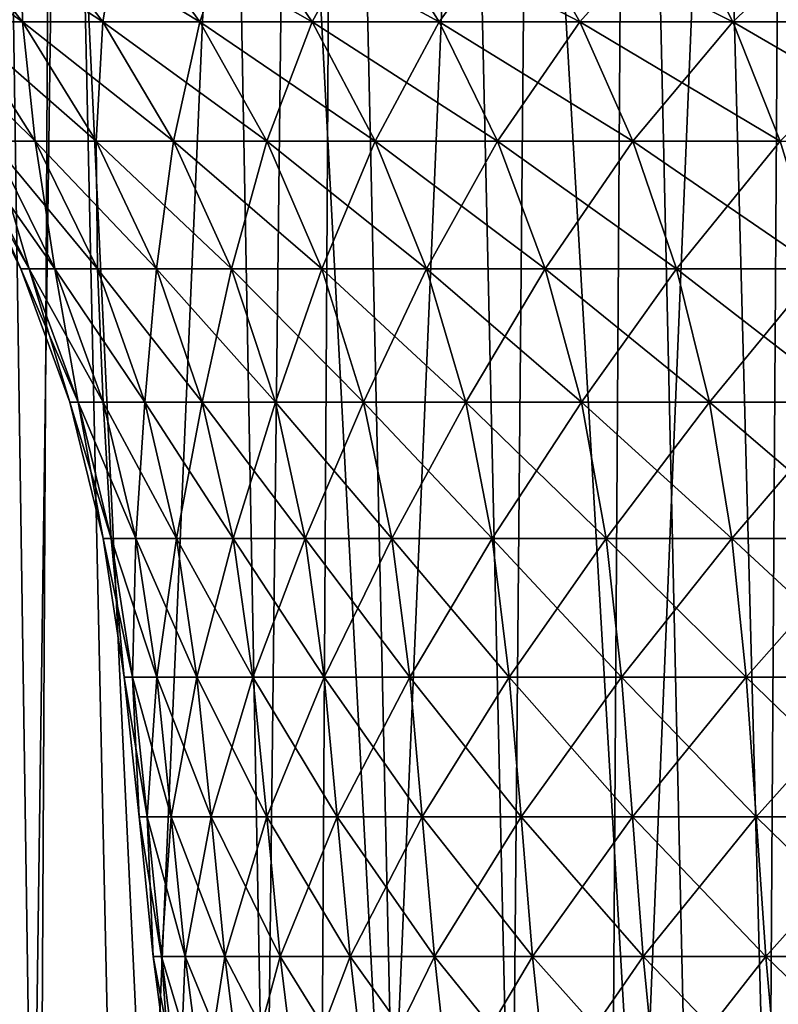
# Model space of a CAD drawing. Header units: millimetres. Extents: x -24 to 50, y -66 to 68.
# Tile 70 of 99: x -12.47 to -7.76, y 53.37 to 59.47. Entities that reach past the tile are written whole.
import ezdxf

# ---------------------------------------------------------------- set-up
doc = ezdxf.new("R2010")
doc.units = ezdxf.units.MM
doc.header["$LTSCALE"] = 65.185185
for name, color, linetype in [('1', 7, 'CONTINUOUS'), ('14', 7, 'CONTINUOUS'), ('2', 7, 'CONTINUOUS'), ('44', 7, 'CONTINUOUS')]:
    doc.layers.add(name, color=color, linetype=linetype)

msp = doc.modelspace()

# ---------------------------------------------------------------- linework, layer by layer
at = {"layer": '1', "color": 253, "linetype": 'Continuous', "true_color": 0xaab4c3}
for points in [[(-13.9176, 68.2, -20.1631), (-12.25, 68.2, -21.2176), (-12.5796, 5, -21.0239), (-13.9176, 68.2, -20.1631)], [(-12.5796, 5, -21.0239), (-12.25, 68.2, -21.2176), (-10.8735, 5, -21.9549), (-12.5796, 5, -21.0239)], [(-12.25, 68.2, -21.2176), (-10.503, 68.2, -22.1345), (-10.8735, 5, -21.9549), (-12.25, 68.2, -21.2176)], [(-10.8735, 5, -21.9549), (-10.503, 68.2, -22.1345), (-9.0989, 5, -22.7477), (-10.8735, 5, -21.9549)], [(-10.503, 68.2, -22.1345), (-8.6878, 68.2, -22.9079), (-9.0989, 5, -22.7477), (-10.503, 68.2, -22.1345)], [(-9.0989, 5, -22.7477), (-8.6878, 68.2, -22.9079), (-7.2671, 5, -23.3974), (-9.0989, 5, -22.7477)], [(-8.6878, 68.2, -22.9079), (-6.8163, 68.2, -23.5327), (-7.2671, 5, -23.3974), (-8.6878, 68.2, -22.9079)]]:
    msp.add_3dface(points, dxfattribs=at)
at = {"layer": '14', "color": 253, "linetype": 'Continuous', "true_color": 0xaab4c3}
for points in [[(-12.2067, 39.2, -16.4695), (-12.5642, 63.4, -16.1985), (-13.6045, 39.2, -15.3351), (-12.2067, 39.2, -16.4695)], [(-12.2233, 63.4, 16.4572), (-12.5535, 39.2, 16.2068), (-13.5577, 63.4, 15.3766), (-12.2233, 63.4, 16.4572)], [(-11.1645, 63.4, -17.1931), (-12.5642, 63.4, -16.1985), (-12.2067, 39.2, -16.4695), (-11.1645, 63.4, -17.1931)], [(-11.0833, 39.2, 17.2456), (-12.5535, 39.2, 16.2068), (-12.2233, 63.4, 16.4572), (-11.0833, 39.2, 17.2456)], [(-10.8033, 63.4, 17.4224), (-11.0833, 39.2, 17.2456), (-12.2233, 63.4, 16.4572), (-10.8033, 63.4, 17.4224)], [(-10.7148, 39.2, -17.4769), (-11.1645, 63.4, -17.1931), (-12.2067, 39.2, -16.4695), (-10.7148, 39.2, -17.4769)], [(-9.6866, 63.4, -18.0671), (-11.1645, 63.4, -17.1931), (-10.7148, 39.2, -17.4769), (-9.6866, 63.4, -18.0671)], [(-9.5275, 39.2, 18.1515), (-11.0833, 39.2, 17.2456), (-10.8033, 63.4, 17.4224), (-9.5275, 39.2, 18.1515)], [(-9.3074, 63.4, 18.2653), (-9.5275, 39.2, 18.1515), (-10.8033, 63.4, 17.4224), (-9.3074, 63.4, 18.2653)], [(-9.1402, 39.2, -18.3496), (-9.6866, 63.4, -18.0671), (-10.7148, 39.2, -17.4769), (-9.1402, 39.2, -18.3496)], [(-8.1407, 63.4, -18.8143), (-9.6866, 63.4, -18.0671), (-9.1402, 39.2, -18.3496), (-8.1407, 63.4, -18.8143)], [(-7.8984, 39.2, 18.9173), (-9.5275, 39.2, 18.1515), (-9.3074, 63.4, 18.2653), (-7.8984, 39.2, 18.9173)], [(-7.7462, 63.4, 18.9801), (-7.8984, 39.2, 18.9173), (-9.3074, 63.4, 18.2653), (-7.7462, 63.4, 18.9801)], [(-7.4951, 39.2, -19.0807), (-8.1407, 63.4, -18.8143), (-9.1402, 39.2, -18.3496), (-7.4951, 39.2, -19.0807)], [(-6.5377, 63.4, -19.4296), (-8.1407, 63.4, -18.8143), (-7.4951, 39.2, -19.0807), (-6.5377, 63.4, -19.4296)], [(-6.2083, 39.2, 19.5373), (-7.8984, 39.2, 18.9173), (-7.7462, 63.4, 18.9801), (-6.2083, 39.2, 19.5373)]]:
    msp.add_3dface(points, dxfattribs=at)
at = {"layer": '2', "color": 253, "linetype": 'Continuous', "true_color": 0xaab4c3}
for points in [[(-13.9176, 68.2, 20.1631), (-12.5796, 5, 21.0239), (-12.25, 68.2, 21.2176), (-13.9176, 68.2, 20.1631)], [(-12.5796, 5, 21.0239), (-10.8735, 5, 21.9549), (-12.25, 68.2, 21.2176), (-12.5796, 5, 21.0239)], [(-12.25, 68.2, 21.2176), (-10.8735, 5, 21.9549), (-10.503, 68.2, 22.1345), (-12.25, 68.2, 21.2176)], [(-10.8735, 5, 21.9549), (-9.0989, 5, 22.7477), (-10.503, 68.2, 22.1345), (-10.8735, 5, 21.9549)], [(-10.503, 68.2, 22.1345), (-9.0989, 5, 22.7477), (-8.6878, 68.2, 22.9079), (-10.503, 68.2, 22.1345)], [(-9.0989, 5, 22.7477), (-7.2671, 5, 23.3974), (-8.6878, 68.2, 22.9079), (-9.0989, 5, 22.7477)], [(-8.6878, 68.2, 22.9079), (-7.2671, 5, 23.3974), (-6.8163, 68.2, 23.5327), (-8.6878, 68.2, 22.9079)]]:
    msp.add_3dface(points, dxfattribs=at)
at = {"layer": '44', "linetype": 'Continuous'}
for points in [[(-12.8416, 59.4616, 3.6538), (-12.4497, 59.4616, 4.823), (-13.3905, 60.1358, 3.8099), (-12.8416, 59.4616, 3.6538)], [(-13.3905, 60.1358, 3.8099), (-12.4497, 59.4616, 4.823), (-12.9819, 60.1358, 5.0292), (-13.3905, 60.1358, 3.8099)], [(-12.4497, 59.4616, -4.823), (-12.8416, 59.4616, -3.6538), (-12.9819, 60.1358, -5.0292), (-12.4497, 59.4616, -4.823)], [(-12.4624, 60.1358, -6.2056), (-12.4497, 59.4616, -4.823), (-12.9819, 60.1358, -5.0292), (-12.4624, 60.1358, -6.2056)], [(-12.4497, 59.4616, 4.823), (-11.9516, 59.4616, 5.9512), (-12.9819, 60.1358, 5.0292), (-12.4497, 59.4616, 4.823)], [(-12.9819, 60.1358, 5.0292), (-11.9516, 59.4616, 5.9512), (-12.4624, 60.1358, 6.2056), (-12.9819, 60.1358, 5.0292)], [(-11.9516, 59.4616, -5.9512), (-12.4497, 59.4616, -4.823), (-12.4624, 60.1358, -6.2056), (-11.9516, 59.4616, -5.9512)], [(-11.8367, 60.1358, -7.329), (-11.9516, 59.4616, -5.9512), (-12.4624, 60.1358, -6.2056), (-11.8367, 60.1358, -7.329)], [(-11.9516, 59.4616, 5.9512), (-11.3515, 59.4616, 7.0285), (-12.4624, 60.1358, 6.2056), (-11.9516, 59.4616, 5.9512)], [(-12.4624, 60.1358, 6.2056), (-11.3515, 59.4616, 7.0285), (-11.8367, 60.1358, 7.329), (-12.4624, 60.1358, 6.2056)], [(-11.3515, 59.4616, -7.0285), (-11.9516, 59.4616, -5.9512), (-11.8367, 60.1358, -7.329), (-11.3515, 59.4616, -7.0285)], [(-11.11, 60.1358, -8.3899), (-11.3515, 59.4616, -7.0285), (-11.8367, 60.1358, -7.329), (-11.11, 60.1358, -8.3899)], [(-11.3515, 59.4616, 7.0285), (-10.6546, 59.4616, 8.0459), (-11.8367, 60.1358, 7.329), (-11.3515, 59.4616, 7.0285)], [(-11.8367, 60.1358, 7.329), (-10.6546, 59.4616, 8.0459), (-11.11, 60.1358, 8.3899), (-11.8367, 60.1358, 7.329)], [(-10.6546, 59.4616, -8.0459), (-11.3515, 59.4616, -7.0285), (-11.11, 60.1358, -8.3899), (-10.6546, 59.4616, -8.0459)], [(-10.2885, 60.1358, -9.3792), (-10.6546, 59.4616, -8.0459), (-11.11, 60.1358, -8.3899), (-10.2885, 60.1358, -9.3792)], [(-10.6546, 59.4616, 8.0459), (-9.8667, 59.4616, 8.9947), (-11.11, 60.1358, 8.3899), (-10.6546, 59.4616, 8.0459)], [(-11.11, 60.1358, 8.3899), (-9.8667, 59.4616, 8.9947), (-10.2885, 60.1358, 9.3792), (-11.11, 60.1358, 8.3899)], [(-9.8667, 59.4616, -8.9947), (-10.6546, 59.4616, -8.0459), (-10.2885, 60.1358, -9.3792), (-9.8667, 59.4616, -8.9947)], [(-9.3792, 60.1358, -10.2885), (-9.8667, 59.4616, -8.9947), (-10.2885, 60.1358, -9.3792), (-9.3792, 60.1358, -10.2885)], [(-9.8667, 59.4616, 8.9947), (-8.9947, 59.4616, 9.8667), (-10.2885, 60.1358, 9.3792), (-9.8667, 59.4616, 8.9947)], [(-10.2885, 60.1358, 9.3792), (-8.9947, 59.4616, 9.8667), (-9.3792, 60.1358, 10.2885), (-10.2885, 60.1358, 9.3792)], [(-8.9947, 59.4616, -9.8667), (-9.8667, 59.4616, -8.9947), (-9.3792, 60.1358, -10.2885), (-8.9947, 59.4616, -9.8667)], [(-8.3899, 60.1358, -11.11), (-8.9947, 59.4616, -9.8667), (-9.3792, 60.1358, -10.2885), (-8.3899, 60.1358, -11.11)], [(-8.9947, 59.4616, 9.8667), (-8.0459, 59.4616, 10.6546), (-9.3792, 60.1358, 10.2885), (-8.9947, 59.4616, 9.8667)], [(-9.3792, 60.1358, 10.2885), (-8.0459, 59.4616, 10.6546), (-8.3899, 60.1358, 11.11), (-9.3792, 60.1358, 10.2885)], [(-8.0459, 59.4616, -10.6546), (-8.9947, 59.4616, -9.8667), (-8.3899, 60.1358, -11.11), (-8.0459, 59.4616, -10.6546)], [(-7.329, 60.1358, -11.8367), (-8.0459, 59.4616, -10.6546), (-8.3899, 60.1358, -11.11), (-7.329, 60.1358, -11.8367)], [(-8.0459, 59.4616, 10.6546), (-7.0285, 59.4616, 11.3515), (-8.3899, 60.1358, 11.11), (-8.0459, 59.4616, 10.6546)], [(-8.3899, 60.1358, 11.11), (-7.0285, 59.4616, 11.3515), (-7.329, 60.1358, 11.8367), (-8.3899, 60.1358, 11.11)], [(-7.0285, 59.4616, -11.3515), (-8.0459, 59.4616, -10.6546), (-7.329, 60.1358, -11.8367), (-7.0285, 59.4616, -11.3515)], [(-12.6431, 58.7211, 2.3634), (-12.3711, 58.7211, 3.5199), (-13.1239, 59.4616, 2.4533), (-12.6431, 58.7211, 2.3634)], [(-13.1239, 59.4616, 2.4533), (-12.3711, 58.7211, 3.5199), (-12.8416, 59.4616, 3.6538), (-13.1239, 59.4616, 2.4533)], [(-12.3711, 58.7211, -3.5199), (-12.6431, 58.7211, -2.3634), (-12.8416, 59.4616, -3.6538), (-12.3711, 58.7211, -3.5199)], [(-12.4497, 59.4616, -4.823), (-12.3711, 58.7211, -3.5199), (-12.8416, 59.4616, -3.6538), (-12.4497, 59.4616, -4.823)], [(-12.3711, 58.7211, 3.5199), (-11.9935, 58.7211, 4.6463), (-12.8416, 59.4616, 3.6538), (-12.3711, 58.7211, 3.5199)], [(-12.8416, 59.4616, 3.6538), (-11.9935, 58.7211, 4.6463), (-12.4497, 59.4616, 4.823), (-12.8416, 59.4616, 3.6538)], [(-11.9935, 58.7211, -4.6463), (-12.3711, 58.7211, -3.5199), (-12.4497, 59.4616, -4.823), (-11.9935, 58.7211, -4.6463)], [(-11.9516, 59.4616, -5.9512), (-11.9935, 58.7211, -4.6463), (-12.4497, 59.4616, -4.823), (-11.9516, 59.4616, -5.9512)], [(-11.9935, 58.7211, 4.6463), (-11.5137, 58.7211, 5.7331), (-12.4497, 59.4616, 4.823), (-11.9935, 58.7211, 4.6463)], [(-12.4497, 59.4616, 4.823), (-11.5137, 58.7211, 5.7331), (-11.9516, 59.4616, 5.9512), (-12.4497, 59.4616, 4.823)], [(-11.5137, 58.7211, -5.7331), (-11.9935, 58.7211, -4.6463), (-11.9516, 59.4616, -5.9512), (-11.5137, 58.7211, -5.7331)], [(-11.3515, 59.4616, -7.0285), (-11.5137, 58.7211, -5.7331), (-11.9516, 59.4616, -5.9512), (-11.3515, 59.4616, -7.0285)], [(-11.5137, 58.7211, 5.7331), (-10.9356, 58.7211, 6.771), (-11.9516, 59.4616, 5.9512), (-11.5137, 58.7211, 5.7331)], [(-11.9516, 59.4616, 5.9512), (-10.9356, 58.7211, 6.771), (-11.3515, 59.4616, 7.0285), (-11.9516, 59.4616, 5.9512)], [(-10.9356, 58.7211, -6.771), (-11.5137, 58.7211, -5.7331), (-11.3515, 59.4616, -7.0285), (-10.9356, 58.7211, -6.771)], [(-10.6546, 59.4616, -8.0459), (-10.9356, 58.7211, -6.771), (-11.3515, 59.4616, -7.0285), (-10.6546, 59.4616, -8.0459)], [(-10.9356, 58.7211, 6.771), (-10.2642, 58.7211, 7.7511), (-11.3515, 59.4616, 7.0285), (-10.9356, 58.7211, 6.771)], [(-11.3515, 59.4616, 7.0285), (-10.2642, 58.7211, 7.7511), (-10.6546, 59.4616, 8.0459), (-11.3515, 59.4616, 7.0285)], [(-10.2642, 58.7211, -7.7511), (-10.9356, 58.7211, -6.771), (-10.6546, 59.4616, -8.0459), (-10.2642, 58.7211, -7.7511)], [(-9.8667, 59.4616, -8.9947), (-10.2642, 58.7211, -7.7511), (-10.6546, 59.4616, -8.0459), (-9.8667, 59.4616, -8.9947)], [(-10.2642, 58.7211, 7.7511), (-9.5052, 58.7211, 8.6651), (-10.6546, 59.4616, 8.0459), (-10.2642, 58.7211, 7.7511)], [(-10.6546, 59.4616, 8.0459), (-9.5052, 58.7211, 8.6651), (-9.8667, 59.4616, 8.9947), (-10.6546, 59.4616, 8.0459)], [(-9.5052, 58.7211, -8.6651), (-10.2642, 58.7211, -7.7511), (-9.8667, 59.4616, -8.9947), (-9.5052, 58.7211, -8.6651)], [(-8.9947, 59.4616, -9.8667), (-9.5052, 58.7211, -8.6651), (-9.8667, 59.4616, -8.9947), (-8.9947, 59.4616, -9.8667)], [(-9.5052, 58.7211, 8.6651), (-8.6651, 58.7211, 9.5052), (-9.8667, 59.4616, 8.9947), (-9.5052, 58.7211, 8.6651)], [(-9.8667, 59.4616, 8.9947), (-8.6651, 58.7211, 9.5052), (-8.9947, 59.4616, 9.8667), (-9.8667, 59.4616, 8.9947)], [(-8.6651, 58.7211, -9.5052), (-9.5052, 58.7211, -8.6651), (-8.9947, 59.4616, -9.8667), (-8.6651, 58.7211, -9.5052)], [(-8.0459, 59.4616, -10.6546), (-8.6651, 58.7211, -9.5052), (-8.9947, 59.4616, -9.8667), (-8.0459, 59.4616, -10.6546)], [(-8.6651, 58.7211, 9.5052), (-7.7511, 58.7211, 10.2642), (-8.9947, 59.4616, 9.8667), (-8.6651, 58.7211, 9.5052)], [(-8.9947, 59.4616, 9.8667), (-7.7511, 58.7211, 10.2642), (-8.0459, 59.4616, 10.6546), (-8.9947, 59.4616, 9.8667)], [(-7.7511, 58.7211, -10.2642), (-8.6651, 58.7211, -9.5052), (-8.0459, 59.4616, -10.6546), (-7.7511, 58.7211, -10.2642)], [(-7.0285, 59.4616, -11.3515), (-7.7511, 58.7211, -10.2642), (-8.0459, 59.4616, -10.6546), (-7.0285, 59.4616, -11.3515)], [(-7.7511, 58.7211, 10.2642), (-6.771, 58.7211, 10.9356), (-8.0459, 59.4616, 10.6546), (-7.7511, 58.7211, 10.2642)], [(-8.0459, 59.4616, 10.6546), (-6.771, 58.7211, 10.9356), (-7.0285, 59.4616, 11.3515), (-8.0459, 59.4616, 10.6546)], [(-12.4615, 57.9298), (-12.4083, 57.9298, 1.1498), (-12.8621, 58.7211), (-12.4615, 57.9298)], [(-12.8072, 58.7211, -1.1868), (-12.4615, 57.9298), (-12.8621, 58.7211), (-12.8072, 58.7211, -1.1868)], [(-12.8621, 58.7211), (-12.4083, 57.9298, 1.1498), (-12.8072, 58.7211, 1.1868), (-12.8621, 58.7211)], [(-12.4083, 57.9298, -1.1498), (-12.4615, 57.9298), (-12.8072, 58.7211, -1.1868), (-12.4083, 57.9298, -1.1498)], [(-12.6431, 58.7211, -2.3634), (-12.4083, 57.9298, -1.1498), (-12.8072, 58.7211, -1.1868), (-12.6431, 58.7211, -2.3634)], [(-12.4083, 57.9298, 1.1498), (-12.2493, 57.9298, 2.2898), (-12.8072, 58.7211, 1.1868), (-12.4083, 57.9298, 1.1498)], [(-12.8072, 58.7211, 1.1868), (-12.2493, 57.9298, 2.2898), (-12.6431, 58.7211, 2.3634), (-12.8072, 58.7211, 1.1868)], [(-12.2493, 57.9298, -2.2898), (-12.4083, 57.9298, -1.1498), (-12.6431, 58.7211, -2.3634), (-12.2493, 57.9298, -2.2898)], [(-12.3711, 58.7211, -3.5199), (-12.2493, 57.9298, -2.2898), (-12.6431, 58.7211, -2.3634), (-12.3711, 58.7211, -3.5199)], [(-12.2493, 57.9298, 2.2898), (-11.9858, 57.9298, 3.4102), (-12.6431, 58.7211, 2.3634), (-12.2493, 57.9298, 2.2898)], [(-12.6431, 58.7211, 2.3634), (-11.9858, 57.9298, 3.4102), (-12.3711, 58.7211, 3.5199), (-12.6431, 58.7211, 2.3634)], [(-11.9858, 57.9298, -3.4102), (-12.2493, 57.9298, -2.2898), (-12.3711, 58.7211, -3.5199), (-11.9858, 57.9298, -3.4102)], [(-11.9935, 58.7211, -4.6463), (-11.9858, 57.9298, -3.4102), (-12.3711, 58.7211, -3.5199), (-11.9935, 58.7211, -4.6463)], [(-11.9858, 57.9298, 3.4102), (-11.62, 57.9298, 4.5016), (-12.3711, 58.7211, 3.5199), (-11.9858, 57.9298, 3.4102)], [(-12.3711, 58.7211, 3.5199), (-11.62, 57.9298, 4.5016), (-11.9935, 58.7211, 4.6463), (-12.3711, 58.7211, 3.5199)], [(-11.62, 57.9298, -4.5016), (-11.9858, 57.9298, -3.4102), (-11.9935, 58.7211, -4.6463), (-11.62, 57.9298, -4.5016)], [(-11.5137, 58.7211, -5.7331), (-11.62, 57.9298, -4.5016), (-11.9935, 58.7211, -4.6463), (-11.5137, 58.7211, -5.7331)], [(-11.62, 57.9298, 4.5016), (-11.1551, 57.9298, 5.5546), (-11.9935, 58.7211, 4.6463), (-11.62, 57.9298, 4.5016)], [(-11.9935, 58.7211, 4.6463), (-11.1551, 57.9298, 5.5546), (-11.5137, 58.7211, 5.7331), (-11.9935, 58.7211, 4.6463)], [(-11.1551, 57.9298, -5.5546), (-11.62, 57.9298, -4.5016), (-11.5137, 58.7211, -5.7331), (-11.1551, 57.9298, -5.5546)], [(-10.9356, 58.7211, -6.771), (-11.1551, 57.9298, -5.5546), (-11.5137, 58.7211, -5.7331), (-10.9356, 58.7211, -6.771)], [(-11.1551, 57.9298, 5.5546), (-10.595, 57.9298, 6.5601), (-11.5137, 58.7211, 5.7331), (-11.1551, 57.9298, 5.5546)], [(-11.5137, 58.7211, 5.7331), (-10.595, 57.9298, 6.5601), (-10.9356, 58.7211, 6.771), (-11.5137, 58.7211, 5.7331)], [(-10.595, 57.9298, -6.5601), (-11.1551, 57.9298, -5.5546), (-10.9356, 58.7211, -6.771), (-10.595, 57.9298, -6.5601)], [(-10.2642, 58.7211, -7.7511), (-10.595, 57.9298, -6.5601), (-10.9356, 58.7211, -6.771), (-10.2642, 58.7211, -7.7511)], [(-10.595, 57.9298, 6.5601), (-9.9445, 57.9298, 7.5097), (-10.9356, 58.7211, 6.771), (-10.595, 57.9298, 6.5601)], [(-10.9356, 58.7211, 6.771), (-9.9445, 57.9298, 7.5097), (-10.2642, 58.7211, 7.7511), (-10.9356, 58.7211, 6.771)], [(-9.9445, 57.9298, -7.5097), (-10.595, 57.9298, -6.5601), (-10.2642, 58.7211, -7.7511), (-9.9445, 57.9298, -7.5097)], [(-9.5052, 58.7211, -8.6651), (-9.9445, 57.9298, -7.5097), (-10.2642, 58.7211, -7.7511), (-9.5052, 58.7211, -8.6651)], [(-9.9445, 57.9298, 7.5097), (-9.2092, 57.9298, 8.3953), (-10.2642, 58.7211, 7.7511), (-9.9445, 57.9298, 7.5097)], [(-10.2642, 58.7211, 7.7511), (-9.2092, 57.9298, 8.3953), (-9.5052, 58.7211, 8.6651), (-10.2642, 58.7211, 7.7511)], [(-9.2092, 57.9298, -8.3953), (-9.9445, 57.9298, -7.5097), (-9.5052, 58.7211, -8.6651), (-9.2092, 57.9298, -8.3953)], [(-8.6651, 58.7211, -9.5052), (-9.2092, 57.9298, -8.3953), (-9.5052, 58.7211, -8.6651), (-8.6651, 58.7211, -9.5052)], [(-9.2092, 57.9298, 8.3953), (-8.3953, 57.9298, 9.2092), (-9.5052, 58.7211, 8.6651), (-9.2092, 57.9298, 8.3953)], [(-9.5052, 58.7211, 8.6651), (-8.3953, 57.9298, 9.2092), (-8.6651, 58.7211, 9.5052), (-9.5052, 58.7211, 8.6651)], [(-8.3953, 57.9298, -9.2092), (-9.2092, 57.9298, -8.3953), (-8.6651, 58.7211, -9.5052), (-8.3953, 57.9298, -9.2092)], [(-7.7511, 58.7211, -10.2642), (-8.3953, 57.9298, -9.2092), (-8.6651, 58.7211, -9.5052), (-7.7511, 58.7211, -10.2642)], [(-8.3953, 57.9298, 9.2092), (-7.5097, 57.9298, 9.9445), (-8.6651, 58.7211, 9.5052), (-8.3953, 57.9298, 9.2092)], [(-8.6651, 58.7211, 9.5052), (-7.5097, 57.9298, 9.9445), (-7.7511, 58.7211, 10.2642), (-8.6651, 58.7211, 9.5052)], [(-7.5097, 57.9298, -9.9445), (-8.3953, 57.9298, -9.2092), (-7.7511, 58.7211, -10.2642), (-7.5097, 57.9298, -9.9445)], [(-12.1566, 57.103), (-12.1047, 57.103, 1.1217), (-12.4615, 57.9298), (-12.1566, 57.103)], [(-12.4083, 57.9298, -1.1498), (-12.1566, 57.103), (-12.4615, 57.9298), (-12.4083, 57.9298, -1.1498)], [(-12.4615, 57.9298), (-12.1047, 57.103, 1.1217), (-12.4083, 57.9298, 1.1498), (-12.4615, 57.9298)], [(-12.1047, 57.103, -1.1217), (-12.1566, 57.103), (-12.4083, 57.9298, -1.1498), (-12.1047, 57.103, -1.1217)], [(-12.2493, 57.9298, -2.2898), (-12.1047, 57.103, -1.1217), (-12.4083, 57.9298, -1.1498), (-12.2493, 57.9298, -2.2898)], [(-12.1047, 57.103, 1.1217), (-11.9496, 57.103, 2.2338), (-12.4083, 57.9298, 1.1498), (-12.1047, 57.103, 1.1217)], [(-12.4083, 57.9298, 1.1498), (-11.9496, 57.103, 2.2338), (-12.2493, 57.9298, 2.2898), (-12.4083, 57.9298, 1.1498)], [(-11.9496, 57.103, -2.2338), (-12.1047, 57.103, -1.1217), (-12.2493, 57.9298, -2.2898), (-11.9496, 57.103, -2.2338)], [(-11.9858, 57.9298, -3.4102), (-11.9496, 57.103, -2.2338), (-12.2493, 57.9298, -2.2898), (-11.9858, 57.9298, -3.4102)], [(-11.9496, 57.103, 2.2338), (-11.6925, 57.103, 3.3268), (-12.2493, 57.9298, 2.2898), (-11.9496, 57.103, 2.2338)], [(-12.2493, 57.9298, 2.2898), (-11.6925, 57.103, 3.3268), (-11.9858, 57.9298, 3.4102), (-12.2493, 57.9298, 2.2898)], [(-11.6925, 57.103, -3.3268), (-11.9496, 57.103, -2.2338), (-11.9858, 57.9298, -3.4102), (-11.6925, 57.103, -3.3268)], [(-11.62, 57.9298, -4.5016), (-11.6925, 57.103, -3.3268), (-11.9858, 57.9298, -3.4102), (-11.62, 57.9298, -4.5016)], [(-11.6925, 57.103, 3.3268), (-11.3357, 57.103, 4.3915), (-11.9858, 57.9298, 3.4102), (-11.6925, 57.103, 3.3268)], [(-11.9858, 57.9298, 3.4102), (-11.3357, 57.103, 4.3915), (-11.62, 57.9298, 4.5016), (-11.9858, 57.9298, 3.4102)], [(-11.3357, 57.103, -4.3915), (-11.6925, 57.103, -3.3268), (-11.62, 57.9298, -4.5016), (-11.3357, 57.103, -4.3915)], [(-11.1551, 57.9298, -5.5546), (-11.3357, 57.103, -4.3915), (-11.62, 57.9298, -4.5016), (-11.1551, 57.9298, -5.5546)], [(-11.3357, 57.103, 4.3915), (-10.8821, 57.103, 5.4186), (-11.62, 57.9298, 4.5016), (-11.3357, 57.103, 4.3915)], [(-11.62, 57.9298, 4.5016), (-10.8821, 57.103, 5.4186), (-11.1551, 57.9298, 5.5546), (-11.62, 57.9298, 4.5016)], [(-10.8821, 57.103, -5.4186), (-11.3357, 57.103, -4.3915), (-11.1551, 57.9298, -5.5546), (-10.8821, 57.103, -5.4186)], [(-10.595, 57.9298, -6.5601), (-10.8821, 57.103, -5.4186), (-11.1551, 57.9298, -5.5546), (-10.595, 57.9298, -6.5601)], [(-10.8821, 57.103, 5.4186), (-10.3357, 57.103, 6.3996), (-11.1551, 57.9298, 5.5546), (-10.8821, 57.103, 5.4186)], [(-11.1551, 57.9298, 5.5546), (-10.3357, 57.103, 6.3996), (-10.595, 57.9298, 6.5601), (-11.1551, 57.9298, 5.5546)], [(-10.3357, 57.103, -6.3996), (-10.8821, 57.103, -5.4186), (-10.595, 57.9298, -6.5601), (-10.3357, 57.103, -6.3996)], [(-9.9445, 57.9298, -7.5097), (-10.3357, 57.103, -6.3996), (-10.595, 57.9298, -6.5601), (-9.9445, 57.9298, -7.5097)], [(-10.3357, 57.103, 6.3996), (-9.7011, 57.103, 7.326), (-10.595, 57.9298, 6.5601), (-10.3357, 57.103, 6.3996)], [(-10.595, 57.9298, 6.5601), (-9.7011, 57.103, 7.326), (-9.9445, 57.9298, 7.5097), (-10.595, 57.9298, 6.5601)], [(-9.7011, 57.103, -7.326), (-10.3357, 57.103, -6.3996), (-9.9445, 57.9298, -7.5097), (-9.7011, 57.103, -7.326)], [(-9.2092, 57.9298, -8.3953), (-9.7011, 57.103, -7.326), (-9.9445, 57.9298, -7.5097), (-9.2092, 57.9298, -8.3953)], [(-9.7011, 57.103, 7.326), (-8.9838, 57.103, 8.1898), (-9.9445, 57.9298, 7.5097), (-9.7011, 57.103, 7.326)], [(-9.9445, 57.9298, 7.5097), (-8.9838, 57.103, 8.1898), (-9.2092, 57.9298, 8.3953), (-9.9445, 57.9298, 7.5097)], [(-8.9838, 57.103, -8.1898), (-9.7011, 57.103, -7.326), (-9.2092, 57.9298, -8.3953), (-8.9838, 57.103, -8.1898)], [(-8.3953, 57.9298, -9.2092), (-8.9838, 57.103, -8.1898), (-9.2092, 57.9298, -8.3953), (-8.3953, 57.9298, -9.2092)], [(-8.9838, 57.103, 8.1898), (-8.1898, 57.103, 8.9838), (-9.2092, 57.9298, 8.3953), (-8.9838, 57.103, 8.1898)], [(-9.2092, 57.9298, 8.3953), (-8.1898, 57.103, 8.9838), (-8.3953, 57.9298, 9.2092), (-9.2092, 57.9298, 8.3953)], [(-8.1898, 57.103, -8.9838), (-8.9838, 57.103, -8.1898), (-8.3953, 57.9298, -9.2092), (-8.1898, 57.103, -8.9838)], [(-7.5097, 57.9298, -9.9445), (-8.1898, 57.103, -8.9838), (-8.3953, 57.9298, -9.2092), (-7.5097, 57.9298, -9.9445)], [(-8.1898, 57.103, 8.9838), (-7.326, 57.103, 9.7011), (-8.3953, 57.9298, 9.2092), (-8.1898, 57.103, 8.9838)], [(-8.3953, 57.9298, 9.2092), (-7.326, 57.103, 9.7011), (-7.5097, 57.9298, 9.9445), (-8.3953, 57.9298, 9.2092)], [(-7.326, 57.103, -9.7011), (-8.1898, 57.103, -8.9838), (-7.5097, 57.9298, -9.9445), (-7.326, 57.103, -9.7011)], [(-11.9506, 56.2554), (-11.8996, 56.2554, 1.1027), (-12.1566, 57.103), (-11.9506, 56.2554)], [(-12.1047, 57.103, -1.1217), (-11.9506, 56.2554), (-12.1566, 57.103), (-12.1047, 57.103, -1.1217)], [(-12.1566, 57.103), (-11.8996, 56.2554, 1.1027), (-12.1047, 57.103, 1.1217), (-12.1566, 57.103)], [(-11.8996, 56.2554, -1.1027), (-11.9506, 56.2554), (-12.1047, 57.103, -1.1217), (-11.8996, 56.2554, -1.1027)], [(-11.9496, 57.103, -2.2338), (-11.8996, 56.2554, -1.1027), (-12.1047, 57.103, -1.1217), (-11.9496, 57.103, -2.2338)], [(-11.8996, 56.2554, 1.1027), (-11.7471, 56.2554, 2.1959), (-12.1047, 57.103, 1.1217), (-11.8996, 56.2554, 1.1027)], [(-12.1047, 57.103, 1.1217), (-11.7471, 56.2554, 2.1959), (-11.9496, 57.103, 2.2338), (-12.1047, 57.103, 1.1217)], [(-11.7471, 56.2554, -2.1959), (-11.8996, 56.2554, -1.1027), (-11.9496, 57.103, -2.2338), (-11.7471, 56.2554, -2.1959)], [(-11.6925, 57.103, -3.3268), (-11.7471, 56.2554, -2.1959), (-11.9496, 57.103, -2.2338), (-11.6925, 57.103, -3.3268)], [(-11.7471, 56.2554, 2.1959), (-11.4944, 56.2554, 3.2704), (-11.9496, 57.103, 2.2338), (-11.7471, 56.2554, 2.1959)], [(-11.9496, 57.103, 2.2338), (-11.4944, 56.2554, 3.2704), (-11.6925, 57.103, 3.3268), (-11.9496, 57.103, 2.2338)], [(-11.4944, 56.2554, -3.2704), (-11.7471, 56.2554, -2.1959), (-11.6925, 57.103, -3.3268), (-11.4944, 56.2554, -3.2704)], [(-11.3357, 57.103, -4.3915), (-11.4944, 56.2554, -3.2704), (-11.6925, 57.103, -3.3268), (-11.3357, 57.103, -4.3915)], [(-11.4944, 56.2554, 3.2704), (-11.1436, 56.2554, 4.317), (-11.6925, 57.103, 3.3268), (-11.4944, 56.2554, 3.2704)], [(-11.6925, 57.103, 3.3268), (-11.1436, 56.2554, 4.317), (-11.3357, 57.103, 4.3915), (-11.6925, 57.103, 3.3268)], [(-11.1436, 56.2554, -4.317), (-11.4944, 56.2554, -3.2704), (-11.3357, 57.103, -4.3915), (-11.1436, 56.2554, -4.317)], [(-10.8821, 57.103, -5.4186), (-11.1436, 56.2554, -4.317), (-11.3357, 57.103, -4.3915), (-10.8821, 57.103, -5.4186)], [(-11.1436, 56.2554, 4.317), (-10.6977, 56.2554, 5.3268), (-11.3357, 57.103, 4.3915), (-11.1436, 56.2554, 4.317)], [(-11.3357, 57.103, 4.3915), (-10.6977, 56.2554, 5.3268), (-10.8821, 57.103, 5.4186), (-11.3357, 57.103, 4.3915)], [(-10.6977, 56.2554, -5.3268), (-11.1436, 56.2554, -4.317), (-10.8821, 57.103, -5.4186), (-10.6977, 56.2554, -5.3268)], [(-10.3357, 57.103, -6.3996), (-10.6977, 56.2554, -5.3268), (-10.8821, 57.103, -5.4186), (-10.3357, 57.103, -6.3996)], [(-10.6977, 56.2554, 5.3268), (-10.1606, 56.2554, 6.2912), (-10.8821, 57.103, 5.4186), (-10.6977, 56.2554, 5.3268)], [(-10.8821, 57.103, 5.4186), (-10.1606, 56.2554, 6.2912), (-10.3357, 57.103, 6.3996), (-10.8821, 57.103, 5.4186)], [(-10.1606, 56.2554, -6.2912), (-10.6977, 56.2554, -5.3268), (-10.3357, 57.103, -6.3996), (-10.1606, 56.2554, -6.2912)], [(-9.7011, 57.103, -7.326), (-10.1606, 56.2554, -6.2912), (-10.3357, 57.103, -6.3996), (-9.7011, 57.103, -7.326)], [(-10.1606, 56.2554, 6.2912), (-9.5368, 56.2554, 7.2018), (-10.3357, 57.103, 6.3996), (-10.1606, 56.2554, 6.2912)], [(-10.3357, 57.103, 6.3996), (-9.5368, 56.2554, 7.2018), (-9.7011, 57.103, 7.326), (-10.3357, 57.103, 6.3996)], [(-9.5368, 56.2554, -7.2018), (-10.1606, 56.2554, -6.2912), (-9.7011, 57.103, -7.326), (-9.5368, 56.2554, -7.2018)], [(-8.9838, 57.103, -8.1898), (-9.5368, 56.2554, -7.2018), (-9.7011, 57.103, -7.326), (-8.9838, 57.103, -8.1898)], [(-9.5368, 56.2554, 7.2018), (-8.8316, 56.2554, 8.051), (-9.7011, 57.103, 7.326), (-9.5368, 56.2554, 7.2018)], [(-9.7011, 57.103, 7.326), (-8.8316, 56.2554, 8.051), (-8.9838, 57.103, 8.1898), (-9.7011, 57.103, 7.326)], [(-8.8316, 56.2554, -8.051), (-9.5368, 56.2554, -7.2018), (-8.9838, 57.103, -8.1898), (-8.8316, 56.2554, -8.051)], [(-8.1898, 57.103, -8.9838), (-8.8316, 56.2554, -8.051), (-8.9838, 57.103, -8.1898), (-8.1898, 57.103, -8.9838)], [(-8.8316, 56.2554, 8.051), (-8.051, 56.2554, 8.8316), (-8.9838, 57.103, 8.1898), (-8.8316, 56.2554, 8.051)], [(-8.9838, 57.103, 8.1898), (-8.051, 56.2554, 8.8316), (-8.1898, 57.103, 8.9838), (-8.9838, 57.103, 8.1898)], [(-8.051, 56.2554, -8.8316), (-8.8316, 56.2554, -8.051), (-8.1898, 57.103, -8.9838), (-8.051, 56.2554, -8.8316)], [(-7.326, 57.103, -9.7011), (-8.051, 56.2554, -8.8316), (-8.1898, 57.103, -8.9838), (-7.326, 57.103, -9.7011)], [(-8.051, 56.2554, 8.8316), (-7.2018, 56.2554, 9.5368), (-8.1898, 57.103, 8.9838), (-8.051, 56.2554, 8.8316)], [(-8.1898, 57.103, 8.9838), (-7.2018, 56.2554, 9.5368), (-7.326, 57.103, 9.7011), (-8.1898, 57.103, 8.9838)], [(-7.2018, 56.2554, -9.5368), (-8.051, 56.2554, -8.8316), (-7.326, 57.103, -9.7011), (-7.2018, 56.2554, -9.5368)], [(-11.8195, 55.3954), (-11.7691, 55.3954, 1.0906), (-11.9506, 56.2554), (-11.8195, 55.3954)], [(-11.8996, 56.2554, -1.1027), (-11.8195, 55.3954), (-11.9506, 56.2554), (-11.8996, 56.2554, -1.1027)], [(-11.9506, 56.2554), (-11.7691, 55.3954, 1.0906), (-11.8996, 56.2554, 1.1027), (-11.9506, 56.2554)], [(-11.7691, 55.3954, -1.0906), (-11.8195, 55.3954), (-11.8996, 56.2554, -1.1027), (-11.7691, 55.3954, -1.0906)], [(-11.7471, 56.2554, -2.1959), (-11.7691, 55.3954, -1.0906), (-11.8996, 56.2554, -1.1027), (-11.7471, 56.2554, -2.1959)], [(-11.7691, 55.3954, 1.0906), (-11.6183, 55.3954, 2.1718), (-11.8996, 56.2554, 1.1027), (-11.7691, 55.3954, 1.0906)], [(-11.8996, 56.2554, 1.1027), (-11.6183, 55.3954, 2.1718), (-11.7471, 56.2554, 2.1959), (-11.8996, 56.2554, 1.1027)], [(-11.6183, 55.3954, -2.1718), (-11.7691, 55.3954, -1.0906), (-11.7471, 56.2554, -2.1959), (-11.6183, 55.3954, -2.1718)], [(-11.4944, 56.2554, -3.2704), (-11.6183, 55.3954, -2.1718), (-11.7471, 56.2554, -2.1959), (-11.4944, 56.2554, -3.2704)], [(-11.6183, 55.3954, 2.1718), (-11.3683, 55.3954, 3.2346), (-11.7471, 56.2554, 2.1959), (-11.6183, 55.3954, 2.1718)], [(-11.7471, 56.2554, 2.1959), (-11.3683, 55.3954, 3.2346), (-11.4944, 56.2554, 3.2704), (-11.7471, 56.2554, 2.1959)], [(-11.3683, 55.3954, -3.2346), (-11.6183, 55.3954, -2.1718), (-11.4944, 56.2554, -3.2704), (-11.3683, 55.3954, -3.2346)], [(-11.1436, 56.2554, -4.317), (-11.3683, 55.3954, -3.2346), (-11.4944, 56.2554, -3.2704), (-11.1436, 56.2554, -4.317)], [(-11.3683, 55.3954, 3.2346), (-11.0214, 55.3954, 4.2697), (-11.4944, 56.2554, 3.2704), (-11.3683, 55.3954, 3.2346)], [(-11.4944, 56.2554, 3.2704), (-11.0214, 55.3954, 4.2697), (-11.1436, 56.2554, 4.317), (-11.4944, 56.2554, 3.2704)], [(-11.0214, 55.3954, -4.2697), (-11.3683, 55.3954, -3.2346), (-11.1436, 56.2554, -4.317), (-11.0214, 55.3954, -4.2697)], [(-10.6977, 56.2554, -5.3268), (-11.0214, 55.3954, -4.2697), (-11.1436, 56.2554, -4.317), (-10.6977, 56.2554, -5.3268)], [(-11.0214, 55.3954, 4.2697), (-10.5804, 55.3954, 5.2684), (-11.1436, 56.2554, 4.317), (-11.0214, 55.3954, 4.2697)], [(-11.1436, 56.2554, 4.317), (-10.5804, 55.3954, 5.2684), (-10.6977, 56.2554, 5.3268), (-11.1436, 56.2554, 4.317)], [(-10.5804, 55.3954, -5.2684), (-11.0214, 55.3954, -4.2697), (-10.6977, 56.2554, -5.3268), (-10.5804, 55.3954, -5.2684)], [(-10.1606, 56.2554, -6.2912), (-10.5804, 55.3954, -5.2684), (-10.6977, 56.2554, -5.3268), (-10.1606, 56.2554, -6.2912)], [(-10.5804, 55.3954, 5.2684), (-10.0492, 55.3954, 6.2222), (-10.6977, 56.2554, 5.3268), (-10.5804, 55.3954, 5.2684)], [(-10.6977, 56.2554, 5.3268), (-10.0492, 55.3954, 6.2222), (-10.1606, 56.2554, 6.2912), (-10.6977, 56.2554, 5.3268)], [(-10.0492, 55.3954, -6.2222), (-10.5804, 55.3954, -5.2684), (-10.1606, 56.2554, -6.2912), (-10.0492, 55.3954, -6.2222)], [(-9.5368, 56.2554, -7.2018), (-10.0492, 55.3954, -6.2222), (-10.1606, 56.2554, -6.2912), (-9.5368, 56.2554, -7.2018)], [(-10.0492, 55.3954, 6.2222), (-9.4322, 55.3954, 7.1229), (-10.1606, 56.2554, 6.2912), (-10.0492, 55.3954, 6.2222)], [(-10.1606, 56.2554, 6.2912), (-9.4322, 55.3954, 7.1229), (-9.5368, 56.2554, 7.2018), (-10.1606, 56.2554, 6.2912)], [(-9.4322, 55.3954, -7.1229), (-10.0492, 55.3954, -6.2222), (-9.5368, 56.2554, -7.2018), (-9.4322, 55.3954, -7.1229)], [(-8.8316, 56.2554, -8.051), (-9.4322, 55.3954, -7.1229), (-9.5368, 56.2554, -7.2018), (-8.8316, 56.2554, -8.051)], [(-9.4322, 55.3954, 7.1229), (-8.7347, 55.3954, 7.9628), (-9.5368, 56.2554, 7.2018), (-9.4322, 55.3954, 7.1229)], [(-9.5368, 56.2554, 7.2018), (-8.7347, 55.3954, 7.9628), (-8.8316, 56.2554, 8.051), (-9.5368, 56.2554, 7.2018)], [(-8.7347, 55.3954, -7.9628), (-9.4322, 55.3954, -7.1229), (-8.8316, 56.2554, -8.051), (-8.7347, 55.3954, -7.9628)], [(-8.051, 56.2554, -8.8316), (-8.7347, 55.3954, -7.9628), (-8.8316, 56.2554, -8.051), (-8.051, 56.2554, -8.8316)], [(-8.7347, 55.3954, 7.9628), (-7.9628, 55.3954, 8.7347), (-8.8316, 56.2554, 8.051), (-8.7347, 55.3954, 7.9628)], [(-8.8316, 56.2554, 8.051), (-7.9628, 55.3954, 8.7347), (-8.051, 56.2554, 8.8316), (-8.8316, 56.2554, 8.051)], [(-7.9628, 55.3954, -8.7347), (-8.7347, 55.3954, -7.9628), (-8.051, 56.2554, -8.8316), (-7.9628, 55.3954, -8.7347)], [(-7.2018, 56.2554, -9.5368), (-7.9628, 55.3954, -8.7347), (-8.051, 56.2554, -8.8316), (-7.2018, 56.2554, -9.5368)], [(-7.9628, 55.3954, 8.7347), (-7.1229, 55.3954, 9.4322), (-8.051, 56.2554, 8.8316), (-7.9628, 55.3954, 8.7347)], [(-8.051, 56.2554, 8.8316), (-7.1229, 55.3954, 9.4322), (-7.2018, 56.2554, 9.5368), (-8.051, 56.2554, 8.8316)], [(-7.1229, 55.3954, -9.4322), (-7.9628, 55.3954, -8.7347), (-7.2018, 56.2554, -9.5368), (-7.1229, 55.3954, -9.4322)], [(-11.7276, 54.529), (-11.6776, 54.529, 1.0821), (-11.8195, 55.3954), (-11.7276, 54.529)], [(-11.7691, 55.3954, -1.0906), (-11.7276, 54.529), (-11.8195, 55.3954), (-11.7691, 55.3954, -1.0906)], [(-11.8195, 55.3954), (-11.6776, 54.529, 1.0821), (-11.7691, 55.3954, 1.0906), (-11.8195, 55.3954)], [(-11.6776, 54.529, -1.0821), (-11.7276, 54.529), (-11.7691, 55.3954, -1.0906), (-11.6776, 54.529, -1.0821)], [(-11.6183, 55.3954, -2.1718), (-11.6776, 54.529, -1.0821), (-11.7691, 55.3954, -1.0906), (-11.6183, 55.3954, -2.1718)], [(-11.6776, 54.529, 1.0821), (-11.5279, 54.529, 2.1549), (-11.7691, 55.3954, 1.0906), (-11.6776, 54.529, 1.0821)], [(-11.7691, 55.3954, 1.0906), (-11.5279, 54.529, 2.1549), (-11.6183, 55.3954, 2.1718), (-11.7691, 55.3954, 1.0906)], [(-11.5279, 54.529, -2.1549), (-11.6776, 54.529, -1.0821), (-11.6183, 55.3954, -2.1718), (-11.5279, 54.529, -2.1549)], [(-11.3683, 55.3954, -3.2346), (-11.5279, 54.529, -2.1549), (-11.6183, 55.3954, -2.1718), (-11.3683, 55.3954, -3.2346)], [(-11.5279, 54.529, 2.1549), (-11.2799, 54.529, 3.2094), (-11.6183, 55.3954, 2.1718), (-11.5279, 54.529, 2.1549)], [(-11.6183, 55.3954, 2.1718), (-11.2799, 54.529, 3.2094), (-11.3683, 55.3954, 3.2346), (-11.6183, 55.3954, 2.1718)], [(-11.2799, 54.529, -3.2094), (-11.5279, 54.529, -2.1549), (-11.3683, 55.3954, -3.2346), (-11.2799, 54.529, -3.2094)], [(-11.0214, 55.3954, -4.2697), (-11.2799, 54.529, -3.2094), (-11.3683, 55.3954, -3.2346), (-11.0214, 55.3954, -4.2697)], [(-11.2799, 54.529, 3.2094), (-10.9357, 54.529, 4.2365), (-11.3683, 55.3954, 3.2346), (-11.2799, 54.529, 3.2094)], [(-11.3683, 55.3954, 3.2346), (-10.9357, 54.529, 4.2365), (-11.0214, 55.3954, 4.2697), (-11.3683, 55.3954, 3.2346)], [(-10.9357, 54.529, -4.2365), (-11.2799, 54.529, -3.2094), (-11.0214, 55.3954, -4.2697), (-10.9357, 54.529, -4.2365)], [(-10.5804, 55.3954, -5.2684), (-10.9357, 54.529, -4.2365), (-11.0214, 55.3954, -4.2697), (-10.5804, 55.3954, -5.2684)], [(-10.9357, 54.529, 4.2365), (-10.4981, 54.529, 5.2275), (-11.0214, 55.3954, 4.2697), (-10.9357, 54.529, 4.2365)], [(-11.0214, 55.3954, 4.2697), (-10.4981, 54.529, 5.2275), (-10.5804, 55.3954, 5.2684), (-11.0214, 55.3954, 4.2697)], [(-10.4981, 54.529, -5.2275), (-10.9357, 54.529, -4.2365), (-10.5804, 55.3954, -5.2684), (-10.4981, 54.529, -5.2275)], [(-10.0492, 55.3954, -6.2222), (-10.4981, 54.529, -5.2275), (-10.5804, 55.3954, -5.2684), (-10.0492, 55.3954, -6.2222)], [(-10.4981, 54.529, 5.2275), (-9.971, 54.529, 6.1738), (-10.5804, 55.3954, 5.2684), (-10.4981, 54.529, 5.2275)], [(-10.5804, 55.3954, 5.2684), (-9.971, 54.529, 6.1738), (-10.0492, 55.3954, 6.2222), (-10.5804, 55.3954, 5.2684)], [(-9.971, 54.529, -6.1738), (-10.4981, 54.529, -5.2275), (-10.0492, 55.3954, -6.2222), (-9.971, 54.529, -6.1738)], [(-9.4322, 55.3954, -7.1229), (-9.971, 54.529, -6.1738), (-10.0492, 55.3954, -6.2222), (-9.4322, 55.3954, -7.1229)], [(-9.971, 54.529, 6.1738), (-9.3588, 54.529, 7.0675), (-10.0492, 55.3954, 6.2222), (-9.971, 54.529, 6.1738)], [(-10.0492, 55.3954, 6.2222), (-9.3588, 54.529, 7.0675), (-9.4322, 55.3954, 7.1229), (-10.0492, 55.3954, 6.2222)], [(-9.3588, 54.529, -7.0675), (-9.971, 54.529, -6.1738), (-9.4322, 55.3954, -7.1229), (-9.3588, 54.529, -7.0675)], [(-8.7347, 55.3954, -7.9628), (-9.3588, 54.529, -7.0675), (-9.4322, 55.3954, -7.1229), (-8.7347, 55.3954, -7.9628)], [(-9.3588, 54.529, 7.0675), (-8.6668, 54.529, 7.9009), (-9.4322, 55.3954, 7.1229), (-9.3588, 54.529, 7.0675)], [(-9.4322, 55.3954, 7.1229), (-8.6668, 54.529, 7.9009), (-8.7347, 55.3954, 7.9628), (-9.4322, 55.3954, 7.1229)], [(-8.6668, 54.529, -7.9009), (-9.3588, 54.529, -7.0675), (-8.7347, 55.3954, -7.9628), (-8.6668, 54.529, -7.9009)], [(-7.9628, 55.3954, -8.7347), (-8.6668, 54.529, -7.9009), (-8.7347, 55.3954, -7.9628), (-7.9628, 55.3954, -8.7347)], [(-8.6668, 54.529, 7.9009), (-7.9009, 54.529, 8.6668), (-8.7347, 55.3954, 7.9628), (-8.6668, 54.529, 7.9009)], [(-8.7347, 55.3954, 7.9628), (-7.9009, 54.529, 8.6668), (-7.9628, 55.3954, 8.7347), (-8.7347, 55.3954, 7.9628)], [(-7.9009, 54.529, -8.6668), (-8.6668, 54.529, -7.9009), (-7.9628, 55.3954, -8.7347), (-7.9009, 54.529, -8.6668)], [(-7.1229, 55.3954, -9.4322), (-7.9009, 54.529, -8.6668), (-7.9628, 55.3954, -8.7347), (-7.1229, 55.3954, -9.4322)], [(-7.9009, 54.529, 8.6668), (-7.0675, 54.529, 9.3588), (-7.9628, 55.3954, 8.7347), (-7.9009, 54.529, 8.6668)], [(-7.9628, 55.3954, 8.7347), (-7.0675, 54.529, 9.3588), (-7.1229, 55.3954, 9.4322), (-7.9628, 55.3954, 8.7347)], [(-7.0675, 54.529, -9.3588), (-7.9009, 54.529, -8.6668), (-7.1229, 55.3954, -9.4322), (-7.0675, 54.529, -9.3588)], [(-11.639, 53.6621), (-11.5893, 53.6621, 1.0739), (-11.7276, 54.529), (-11.639, 53.6621)], [(-11.6776, 54.529, -1.0821), (-11.639, 53.6621), (-11.7276, 54.529), (-11.6776, 54.529, -1.0821)], [(-11.7276, 54.529), (-11.5893, 53.6621, 1.0739), (-11.6776, 54.529, 1.0821), (-11.7276, 54.529)], [(-11.5893, 53.6621, -1.0739), (-11.639, 53.6621), (-11.6776, 54.529, -1.0821), (-11.5893, 53.6621, -1.0739)], [(-11.5279, 54.529, -2.1549), (-11.5893, 53.6621, -1.0739), (-11.6776, 54.529, -1.0821), (-11.5279, 54.529, -2.1549)], [(-11.5893, 53.6621, 1.0739), (-11.4408, 53.6621, 2.1387), (-11.6776, 54.529, 1.0821), (-11.5893, 53.6621, 1.0739)], [(-11.6776, 54.529, 1.0821), (-11.4408, 53.6621, 2.1387), (-11.5279, 54.529, 2.1549), (-11.6776, 54.529, 1.0821)], [(-11.4408, 53.6621, -2.1387), (-11.5893, 53.6621, -1.0739), (-11.5279, 54.529, -2.1549), (-11.4408, 53.6621, -2.1387)], [(-11.2799, 54.529, -3.2094), (-11.4408, 53.6621, -2.1387), (-11.5279, 54.529, -2.1549), (-11.2799, 54.529, -3.2094)], [(-11.4408, 53.6621, 2.1387), (-11.1947, 53.6621, 3.1852), (-11.5279, 54.529, 2.1549), (-11.4408, 53.6621, 2.1387)], [(-11.5279, 54.529, 2.1549), (-11.1947, 53.6621, 3.1852), (-11.2799, 54.529, 3.2094), (-11.5279, 54.529, 2.1549)], [(-11.1947, 53.6621, -3.1852), (-11.4408, 53.6621, -2.1387), (-11.2799, 54.529, -3.2094), (-11.1947, 53.6621, -3.1852)], [(-10.9357, 54.529, -4.2365), (-11.1947, 53.6621, -3.1852), (-11.2799, 54.529, -3.2094), (-10.9357, 54.529, -4.2365)], [(-11.1947, 53.6621, 3.1852), (-10.853, 53.6621, 4.2045), (-11.2799, 54.529, 3.2094), (-11.1947, 53.6621, 3.1852)], [(-11.2799, 54.529, 3.2094), (-10.853, 53.6621, 4.2045), (-10.9357, 54.529, 4.2365), (-11.2799, 54.529, 3.2094)], [(-10.853, 53.6621, -4.2045), (-11.1947, 53.6621, -3.1852), (-10.9357, 54.529, -4.2365), (-10.853, 53.6621, -4.2045)], [(-10.4981, 54.529, -5.2275), (-10.853, 53.6621, -4.2045), (-10.9357, 54.529, -4.2365), (-10.4981, 54.529, -5.2275)], [(-10.853, 53.6621, 4.2045), (-10.4188, 53.6621, 5.1879), (-10.9357, 54.529, 4.2365), (-10.853, 53.6621, 4.2045)], [(-10.9357, 54.529, 4.2365), (-10.4188, 53.6621, 5.1879), (-10.4981, 54.529, 5.2275), (-10.9357, 54.529, 4.2365)], [(-10.4188, 53.6621, -5.1879), (-10.853, 53.6621, -4.2045), (-10.4981, 54.529, -5.2275), (-10.4188, 53.6621, -5.1879)], [(-9.971, 54.529, -6.1738), (-10.4188, 53.6621, -5.1879), (-10.4981, 54.529, -5.2275), (-9.971, 54.529, -6.1738)], [(-10.4188, 53.6621, 5.1879), (-9.8956, 53.6621, 6.1271), (-10.4981, 54.529, 5.2275), (-10.4188, 53.6621, 5.1879)], [(-10.4981, 54.529, 5.2275), (-9.8956, 53.6621, 6.1271), (-9.971, 54.529, 6.1738), (-10.4981, 54.529, 5.2275)], [(-9.8956, 53.6621, -6.1271), (-10.4188, 53.6621, -5.1879), (-9.971, 54.529, -6.1738), (-9.8956, 53.6621, -6.1271)], [(-9.3588, 54.529, -7.0675), (-9.8956, 53.6621, -6.1271), (-9.971, 54.529, -6.1738), (-9.3588, 54.529, -7.0675)], [(-9.8956, 53.6621, 6.1271), (-9.2881, 53.6621, 7.014), (-9.971, 54.529, 6.1738), (-9.8956, 53.6621, 6.1271)], [(-9.971, 54.529, 6.1738), (-9.2881, 53.6621, 7.014), (-9.3588, 54.529, 7.0675), (-9.971, 54.529, 6.1738)], [(-9.2881, 53.6621, -7.014), (-9.8956, 53.6621, -6.1271), (-9.3588, 54.529, -7.0675), (-9.2881, 53.6621, -7.014)], [(-8.6668, 54.529, -7.9009), (-9.2881, 53.6621, -7.014), (-9.3588, 54.529, -7.0675), (-8.6668, 54.529, -7.9009)], [(-9.2881, 53.6621, 7.014), (-8.6013, 53.6621, 7.8411), (-9.3588, 54.529, 7.0675), (-9.2881, 53.6621, 7.014)], [(-9.3588, 54.529, 7.0675), (-8.6013, 53.6621, 7.8411), (-8.6668, 54.529, 7.9009), (-9.3588, 54.529, 7.0675)], [(-8.6013, 53.6621, -7.8411), (-9.2881, 53.6621, -7.014), (-8.6668, 54.529, -7.9009), (-8.6013, 53.6621, -7.8411)], [(-7.9009, 54.529, -8.6668), (-8.6013, 53.6621, -7.8411), (-8.6668, 54.529, -7.9009), (-7.9009, 54.529, -8.6668)], [(-8.6013, 53.6621, 7.8411), (-7.8411, 53.6621, 8.6013), (-8.6668, 54.529, 7.9009), (-8.6013, 53.6621, 7.8411)], [(-8.6668, 54.529, 7.9009), (-7.8411, 53.6621, 8.6013), (-7.9009, 54.529, 8.6668), (-8.6668, 54.529, 7.9009)], [(-7.8411, 53.6621, -8.6013), (-8.6013, 53.6621, -7.8411), (-7.9009, 54.529, -8.6668), (-7.8411, 53.6621, -8.6013)], [(-7.0675, 54.529, -9.3588), (-7.8411, 53.6621, -8.6013), (-7.9009, 54.529, -8.6668), (-7.0675, 54.529, -9.3588)], [(-7.8411, 53.6621, 8.6013), (-7.014, 53.6621, 9.2881), (-7.9009, 54.529, 8.6668), (-7.8411, 53.6621, 8.6013)], [(-7.9009, 54.529, 8.6668), (-7.014, 53.6621, 9.2881), (-7.0675, 54.529, 9.3588), (-7.9009, 54.529, 8.6668)], [(-7.014, 53.6621, -9.2881), (-7.8411, 53.6621, -8.6013), (-7.0675, 54.529, -9.3588), (-7.014, 53.6621, -9.2881)], [(-11.5256, 52.7992), (-11.4765, 52.7992, 1.0635), (-11.639, 53.6621), (-11.5256, 52.7992)], [(-11.5893, 53.6621, -1.0739), (-11.5256, 52.7992), (-11.639, 53.6621), (-11.5893, 53.6621, -1.0739)], [(-11.639, 53.6621), (-11.4765, 52.7992, 1.0635), (-11.5893, 53.6621, 1.0739), (-11.639, 53.6621)], [(-11.4765, 52.7992, -1.0635), (-11.5256, 52.7992), (-11.5893, 53.6621, -1.0739), (-11.4765, 52.7992, -1.0635)], [(-11.4408, 53.6621, -2.1387), (-11.4765, 52.7992, -1.0635), (-11.5893, 53.6621, -1.0739), (-11.4408, 53.6621, -2.1387)], [(-11.4765, 52.7992, 1.0635), (-11.3294, 52.7992, 2.1178), (-11.5893, 53.6621, 1.0739), (-11.4765, 52.7992, 1.0635)], [(-11.5893, 53.6621, 1.0739), (-11.3294, 52.7992, 2.1178), (-11.4408, 53.6621, 2.1387), (-11.5893, 53.6621, 1.0739)], [(-11.3294, 52.7992, -2.1178), (-11.4765, 52.7992, -1.0635), (-11.4408, 53.6621, -2.1387), (-11.3294, 52.7992, -2.1178)], [(-11.1947, 53.6621, -3.1852), (-11.3294, 52.7992, -2.1178), (-11.4408, 53.6621, -2.1387), (-11.1947, 53.6621, -3.1852)], [(-11.3294, 52.7992, 2.1178), (-11.0857, 52.7992, 3.1541), (-11.4408, 53.6621, 2.1387), (-11.3294, 52.7992, 2.1178)], [(-11.4408, 53.6621, 2.1387), (-11.0857, 52.7992, 3.1541), (-11.1947, 53.6621, 3.1852), (-11.4408, 53.6621, 2.1387)], [(-11.0857, 52.7992, -3.1541), (-11.3294, 52.7992, -2.1178), (-11.1947, 53.6621, -3.1852), (-11.0857, 52.7992, -3.1541)], [(-10.853, 53.6621, -4.2045), (-11.0857, 52.7992, -3.1541), (-11.1947, 53.6621, -3.1852), (-10.853, 53.6621, -4.2045)], [(-11.0857, 52.7992, 3.1541), (-10.7473, 52.7992, 4.1635), (-11.1947, 53.6621, 3.1852), (-11.0857, 52.7992, 3.1541)], [(-11.1947, 53.6621, 3.1852), (-10.7473, 52.7992, 4.1635), (-10.853, 53.6621, 4.2045), (-11.1947, 53.6621, 3.1852)], [(-10.7473, 52.7992, -4.1635), (-11.0857, 52.7992, -3.1541), (-10.853, 53.6621, -4.2045), (-10.7473, 52.7992, -4.1635)], [(-10.4188, 53.6621, -5.1879), (-10.7473, 52.7992, -4.1635), (-10.853, 53.6621, -4.2045), (-10.4188, 53.6621, -5.1879)], [(-10.7473, 52.7992, 4.1635), (-10.3173, 52.7992, 5.1374), (-10.853, 53.6621, 4.2045), (-10.7473, 52.7992, 4.1635)], [(-10.853, 53.6621, 4.2045), (-10.3173, 52.7992, 5.1374), (-10.4188, 53.6621, 5.1879), (-10.853, 53.6621, 4.2045)], [(-10.3173, 52.7992, -5.1374), (-10.7473, 52.7992, -4.1635), (-10.4188, 53.6621, -5.1879), (-10.3173, 52.7992, -5.1374)], [(-9.8956, 53.6621, -6.1271), (-10.3173, 52.7992, -5.1374), (-10.4188, 53.6621, -5.1879), (-9.8956, 53.6621, -6.1271)], [(-10.3173, 52.7992, 5.1374), (-9.7993, 52.7992, 6.0675), (-10.4188, 53.6621, 5.1879), (-10.3173, 52.7992, 5.1374)], [(-10.4188, 53.6621, 5.1879), (-9.7993, 52.7992, 6.0675), (-9.8956, 53.6621, 6.1271), (-10.4188, 53.6621, 5.1879)], [(-9.7993, 52.7992, -6.0675), (-10.3173, 52.7992, -5.1374), (-9.8956, 53.6621, -6.1271), (-9.7993, 52.7992, -6.0675)], [(-9.2881, 53.6621, -7.014), (-9.7993, 52.7992, -6.0675), (-9.8956, 53.6621, -6.1271), (-9.2881, 53.6621, -7.014)], [(-9.7993, 52.7992, 6.0675), (-9.1977, 52.7992, 6.9457), (-9.8956, 53.6621, 6.1271), (-9.7993, 52.7992, 6.0675)], [(-9.8956, 53.6621, 6.1271), (-9.1977, 52.7992, 6.9457), (-9.2881, 53.6621, 7.014), (-9.8956, 53.6621, 6.1271)], [(-9.1977, 52.7992, -6.9457), (-9.7993, 52.7992, -6.0675), (-9.2881, 53.6621, -7.014), (-9.1977, 52.7992, -6.9457)], [(-8.6013, 53.6621, -7.8411), (-9.1977, 52.7992, -6.9457), (-9.2881, 53.6621, -7.014), (-8.6013, 53.6621, -7.8411)], [(-9.1977, 52.7992, 6.9457), (-8.5176, 52.7992, 7.7648), (-9.2881, 53.6621, 7.014), (-9.1977, 52.7992, 6.9457)], [(-9.2881, 53.6621, 7.014), (-8.5176, 52.7992, 7.7648), (-8.6013, 53.6621, 7.8411), (-9.2881, 53.6621, 7.014)], [(-8.5176, 52.7992, -7.7648), (-9.1977, 52.7992, -6.9457), (-8.6013, 53.6621, -7.8411), (-8.5176, 52.7992, -7.7648)], [(-7.8411, 53.6621, -8.6013), (-8.5176, 52.7992, -7.7648), (-8.6013, 53.6621, -7.8411), (-7.8411, 53.6621, -8.6013)], [(-8.5176, 52.7992, 7.7648), (-7.7648, 52.7992, 8.5176), (-8.6013, 53.6621, 7.8411), (-8.5176, 52.7992, 7.7648)], [(-8.6013, 53.6621, 7.8411), (-7.7648, 52.7992, 8.5176), (-7.8411, 53.6621, 8.6013), (-8.6013, 53.6621, 7.8411)], [(-7.7648, 52.7992, -8.5176), (-8.5176, 52.7992, -7.7648), (-7.8411, 53.6621, -8.6013), (-7.7648, 52.7992, -8.5176)], [(-7.014, 53.6621, -9.2881), (-7.7648, 52.7992, -8.5176), (-7.8411, 53.6621, -8.6013), (-7.014, 53.6621, -9.2881)], [(-7.7648, 52.7992, 8.5176), (-6.9457, 52.7992, 9.1977), (-7.8411, 53.6621, 8.6013), (-7.7648, 52.7992, 8.5176)], [(-7.8411, 53.6621, 8.6013), (-6.9457, 52.7992, 9.1977), (-7.014, 53.6621, 9.2881), (-7.8411, 53.6621, 8.6013)], [(-6.9457, 52.7992, -9.1977), (-7.7648, 52.7992, -8.5176), (-7.014, 53.6621, -9.2881), (-6.9457, 52.7992, -9.1977)]]:
    msp.add_3dface(points, dxfattribs=at)

doc.saveas('drawing.dxf')
